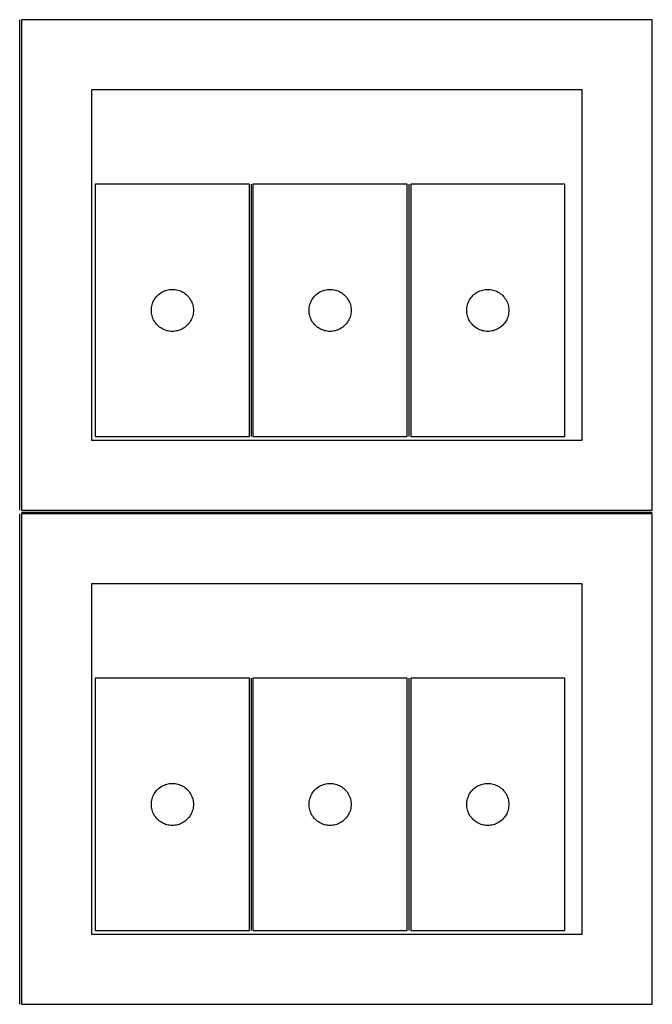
# Model space of a CAD drawing. Header units: millimetres. Extents: x 7 to 1243, y 7 to 2490.
# Tile 7 of 17: x 972 to 1243, y 430 to 851. Entities that reach past the tile are written whole.
import ezdxf

# ---------------------------------------------------------------- set-up
doc = ezdxf.new("R2010")
doc.units = ezdxf.units.MM
doc.layers.add('COMMON', color=5, linetype='CONTINUOUS', true_color=0x0000ff)
doc.layers.add('CUT', color=7, linetype='CONTINUOUS', true_color=0x000000)

msp = doc.modelspace()

# ---------------------------------------------------------------- linework, layer by layer
at = {"layer": 'COMMON'}
for p, q in [((971.75003, 641.000024), (971.75003, 851.000024)), ((1070.851258, 780.565776), (1070.851258, 672.565776)), ((1138.351259, 780.565776), (1138.351259, 672.565776)), ((971.75003, 429.500018), (971.75003, 639.500018)), ((972.50003, 640.250018), (1242.50003, 640.250018)), ((1070.851258, 569.06577), (1070.851258, 461.06577)), ((1138.351259, 569.06577), (1138.351259, 461.06577))]:
    msp.add_line(p, q, dxfattribs=at)
at = {"layer": 'CUT'}
for p, q in [((1242.50003, 851.000024), (972.50003, 851.000024)), ((972.50003, 851.000024), (972.50003, 641.000024)), ((1242.50003, 641.000024), (1242.50003, 851.000024)), ((1212.50003, 821.000024), (1002.50003, 821.000024)), ((1002.50003, 821.000024), (1002.50003, 671.000024)), ((1212.50003, 671.000024), (1212.50003, 821.000024)), ((1070.101258, 780.565776), (1004.101258, 780.565776)), ((1004.101258, 780.565776), (1004.101258, 672.565776)), ((1070.101258, 672.565776), (1070.101258, 780.565776)), ((1137.601259, 780.565776), (1071.601259, 780.565776)), ((1071.601259, 780.565776), (1071.601259, 672.565776)), ((1137.601259, 672.565776), (1137.601259, 780.565776)), ((1139.10126, 780.565776), (1139.10126, 672.565776)), ((1205.10126, 780.565776), (1139.10126, 780.565776)), ((1205.10126, 672.565776), (1205.10126, 780.565776)), ((1031.167146, 733.332334), (1031.622405, 733.705956)), ((1031.622405, 733.705956), (1032.101126, 734.049002)), ((1032.101126, 734.049002), (1032.601258, 734.360004)), ((1032.601258, 734.360004), (1033.12066, 734.63763)), ((1033.12066, 734.63763), (1033.657107, 734.880691)), ((1033.657107, 734.880691), (1034.208303, 735.088147)), ((1034.208303, 735.088147), (1034.771887, 735.259108)), ((1034.771887, 735.259108), (1035.345445, 735.392843)), ((1035.345445, 735.392843), (1035.926522, 735.488779)), ((1035.926522, 735.488779), (1036.51263, 735.546506)), ((1036.51263, 735.546506), (1037.101258, 735.565776)), ((1037.101258, 735.565776), (1037.689886, 735.546506)), ((1037.689886, 735.546506), (1038.275994, 735.488779)), ((1038.275994, 735.488779), (1038.857071, 735.392843)), ((1038.857071, 735.392843), (1039.43063, 735.259108)), ((1039.43063, 735.259108), (1039.994213, 735.088147)), ((1039.994213, 735.088147), (1040.545409, 734.880691)), ((1040.545409, 734.880691), (1041.081856, 734.63763)), ((1041.081856, 734.63763), (1041.601258, 734.360004)), ((1041.601258, 734.360004), (1042.10139, 734.049002)), ((1042.10139, 734.049002), (1042.580111, 733.705956)), ((1042.580111, 733.705956), (1043.035371, 733.332334)), ((1098.667147, 733.332334), (1099.122406, 733.705956)), ((1099.122406, 733.705956), (1099.601127, 734.049002)), ((1099.601127, 734.049002), (1100.101259, 734.360004)), ((1100.101259, 734.360004), (1100.620661, 734.63763)), ((1100.620661, 734.63763), (1101.157108, 734.880691)), ((1101.157108, 734.880691), (1101.708304, 735.088147)), ((1101.708304, 735.088147), (1102.271888, 735.259108)), ((1102.271888, 735.259108), (1102.845446, 735.392843)), ((1102.845446, 735.392843), (1103.426523, 735.488779)), ((1103.426523, 735.488779), (1104.012631, 735.546506)), ((1104.012631, 735.546506), (1104.601259, 735.565776)), ((1104.601259, 735.565776), (1105.189887, 735.546506)), ((1105.189887, 735.546506), (1105.775995, 735.488779)), ((1105.775995, 735.488779), (1106.357072, 735.392843)), ((1106.357072, 735.392843), (1106.930631, 735.259108)), ((1106.930631, 735.259108), (1107.494214, 735.088147)), ((1107.494214, 735.088147), (1108.04541, 734.880691)), ((1108.04541, 734.880691), (1108.581857, 734.63763)), ((1108.581857, 734.63763), (1109.101259, 734.360004)), ((1109.101259, 734.360004), (1109.601391, 734.049002)), ((1109.601391, 734.049002), (1110.080112, 733.705956)), ((1110.080112, 733.705956), (1110.535372, 733.332334)), ((1166.167148, 733.332334), (1166.622407, 733.705956)), ((1166.622407, 733.705956), (1167.101128, 734.049002)), ((1167.101128, 734.049002), (1167.60126, 734.360004)), ((1167.60126, 734.360004), (1168.120662, 734.63763)), ((1168.120662, 734.63763), (1168.657109, 734.880691)), ((1168.657109, 734.880691), (1169.208305, 735.088147)), ((1169.208305, 735.088147), (1169.771889, 735.259108)), ((1169.771889, 735.259108), (1170.345447, 735.392843)), ((1170.345447, 735.392843), (1170.926524, 735.488779)), ((1170.926524, 735.488779), (1171.512632, 735.546506)), ((1171.512632, 735.546506), (1172.10126, 735.565776)), ((1172.10126, 735.565776), (1172.689888, 735.546506)), ((1172.689888, 735.546506), (1173.275996, 735.488779)), ((1173.275996, 735.488779), (1173.857073, 735.392843)), ((1173.857073, 735.392843), (1174.430632, 735.259108)), ((1174.430632, 735.259108), (1174.994215, 735.088147)), ((1174.994215, 735.088147), (1175.545411, 734.880691)), ((1175.545411, 734.880691), (1176.081858, 734.63763)), ((1176.081858, 734.63763), (1176.60126, 734.360004)), ((1176.60126, 734.360004), (1177.101392, 734.049002)), ((1177.101392, 734.049002), (1177.580113, 733.705956)), ((1177.580113, 733.705956), (1178.035373, 733.332334)), ((1028.407926, 728.895147), (1028.578887, 729.458731)), ((1028.578887, 729.458731), (1028.786342, 730.009926)), ((1028.786342, 730.009926), (1029.029403, 730.546374)), ((1029.029403, 730.546374), (1029.30703, 731.065776)), ((1029.30703, 731.065776), (1029.618032, 731.565908)), ((1029.618032, 731.565908), (1029.961078, 732.044628)), ((1029.961078, 732.044628), (1030.3347, 732.499888)), ((1030.3347, 732.499888), (1030.737297, 732.929737)), ((1030.737297, 732.929737), (1031.167146, 733.332334)), ((1043.035371, 733.332334), (1043.465219, 732.929737)), ((1043.465219, 732.929737), (1043.867816, 732.499888)), ((1043.867816, 732.499888), (1044.241438, 732.044628)), ((1044.241438, 732.044628), (1044.584485, 731.565908)), ((1044.584485, 731.565908), (1044.895487, 731.065776)), ((1044.895487, 731.065776), (1045.173113, 730.546374)), ((1045.173113, 730.546374), (1045.416174, 730.009926)), ((1045.416174, 730.009926), (1045.623629, 729.458731)), ((1045.623629, 729.458731), (1045.794591, 728.895147)), ((1095.907927, 728.895147), (1096.078888, 729.458731)), ((1096.078888, 729.458731), (1096.286343, 730.009926)), ((1096.286343, 730.009926), (1096.529404, 730.546374)), ((1096.529404, 730.546374), (1096.807031, 731.065776)), ((1096.807031, 731.065776), (1097.118033, 731.565908)), ((1097.118033, 731.565908), (1097.461079, 732.044628)), ((1097.461079, 732.044628), (1097.834701, 732.499888)), ((1097.834701, 732.499888), (1098.237298, 732.929737)), ((1098.237298, 732.929737), (1098.667147, 733.332334)), ((1110.535372, 733.332334), (1110.96522, 732.929737)), ((1110.96522, 732.929737), (1111.367817, 732.499888)), ((1111.367817, 732.499888), (1111.741439, 732.044628)), ((1111.741439, 732.044628), (1112.084486, 731.565908)), ((1112.084486, 731.565908), (1112.395488, 731.065776)), ((1112.395488, 731.065776), (1112.673114, 730.546374)), ((1112.673114, 730.546374), (1112.916175, 730.009926)), ((1112.916175, 730.009926), (1113.12363, 729.458731)), ((1113.12363, 729.458731), (1113.294592, 728.895147)), ((1163.407928, 728.895147), (1163.578889, 729.458731)), ((1163.578889, 729.458731), (1163.786344, 730.009926)), ((1163.786344, 730.009926), (1164.029405, 730.546374)), ((1164.029405, 730.546374), (1164.307032, 731.065776)), ((1164.307032, 731.065776), (1164.618034, 731.565908)), ((1164.618034, 731.565908), (1164.96108, 732.044628)), ((1164.96108, 732.044628), (1165.334702, 732.499888)), ((1165.334702, 732.499888), (1165.737299, 732.929737)), ((1165.737299, 732.929737), (1166.167148, 733.332334)), ((1178.035373, 733.332334), (1178.465221, 732.929737)), ((1178.465221, 732.929737), (1178.867818, 732.499888)), ((1178.867818, 732.499888), (1179.24144, 732.044628)), ((1179.24144, 732.044628), (1179.584487, 731.565908)), ((1179.584487, 731.565908), (1179.895489, 731.065776)), ((1179.895489, 731.065776), (1180.173115, 730.546374)), ((1180.173115, 730.546374), (1180.416176, 730.009926)), ((1180.416176, 730.009926), (1180.623631, 729.458731)), ((1180.623631, 729.458731), (1180.794593, 728.895147)), ((1028.101258, 726.565776), (1028.120528, 727.154404)), ((1028.120528, 725.977147), (1028.101258, 726.565776)), ((1028.120528, 727.154404), (1028.178254, 727.740511)), ((1028.178254, 725.39104), (1028.120528, 725.977147)), ((1028.178254, 727.740511), (1028.274191, 728.321588)), ((1028.274191, 724.809963), (1028.178254, 725.39104)), ((1028.274191, 728.321588), (1028.407926, 728.895147)), ((1045.794591, 728.895147), (1045.928326, 728.321588)), ((1045.928326, 728.321588), (1046.024262, 727.740511)), ((1046.024262, 725.39104), (1045.928326, 724.809963)), ((1046.024262, 727.740511), (1046.081988, 727.154404)), ((1046.081988, 725.977147), (1046.024262, 725.39104)), ((1046.081988, 727.154404), (1046.101258, 726.565776)), ((1046.101258, 726.565776), (1046.081988, 725.977147)), ((1095.601259, 726.565776), (1095.620529, 727.154404)), ((1095.620529, 725.977147), (1095.601259, 726.565776)), ((1095.620529, 727.154404), (1095.678255, 727.740511)), ((1095.678255, 725.39104), (1095.620529, 725.977147)), ((1095.678255, 727.740511), (1095.774192, 728.321588)), ((1095.774192, 724.809963), (1095.678255, 725.39104)), ((1095.774192, 728.321588), (1095.907927, 728.895147)), ((1113.294592, 728.895147), (1113.428327, 728.321588)), ((1113.428327, 728.321588), (1113.524263, 727.740511)), ((1113.524263, 725.39104), (1113.428327, 724.809963)), ((1113.524263, 727.740511), (1113.581989, 727.154404)), ((1113.581989, 725.977147), (1113.524263, 725.39104)), ((1113.581989, 727.154404), (1113.601259, 726.565776)), ((1113.601259, 726.565776), (1113.581989, 725.977147)), ((1163.10126, 726.565776), (1163.12053, 727.154404)), ((1163.12053, 725.977147), (1163.10126, 726.565776)), ((1163.12053, 727.154404), (1163.178256, 727.740511)), ((1163.178256, 725.39104), (1163.12053, 725.977147)), ((1163.178256, 727.740511), (1163.274193, 728.321588)), ((1163.274193, 724.809963), (1163.178256, 725.39104)), ((1163.274193, 728.321588), (1163.407928, 728.895147)), ((1180.794593, 728.895147), (1180.928328, 728.321588)), ((1180.928328, 728.321588), (1181.024264, 727.740511)), ((1181.024264, 725.39104), (1180.928328, 724.809963)), ((1181.024264, 727.740511), (1181.08199, 727.154404)), ((1181.08199, 725.977147), (1181.024264, 725.39104)), ((1181.08199, 727.154404), (1181.10126, 726.565776)), ((1181.10126, 726.565776), (1181.08199, 725.977147)), ((1028.407926, 724.236404), (1028.274191, 724.809963)), ((1028.578887, 723.67282), (1028.407926, 724.236404)), ((1028.786342, 723.121625), (1028.578887, 723.67282)), ((1029.029403, 722.585177), (1028.786342, 723.121625)), ((1029.30703, 722.065776), (1029.029403, 722.585177)), ((1029.618032, 721.565643), (1029.30703, 722.065776)), ((1029.961078, 721.086923), (1029.618032, 721.565643)), ((1030.3347, 720.631663), (1029.961078, 721.086923)), ((1044.241438, 721.086923), (1043.867816, 720.631663)), ((1044.584485, 721.565643), (1044.241438, 721.086923)), ((1044.895487, 722.065776), (1044.584485, 721.565643)), ((1045.173113, 722.585177), (1044.895487, 722.065776)), ((1045.416174, 723.121625), (1045.173113, 722.585177)), ((1045.623629, 723.67282), (1045.416174, 723.121625)), ((1045.794591, 724.236404), (1045.623629, 723.67282)), ((1045.928326, 724.809963), (1045.794591, 724.236404)), ((1095.907927, 724.236404), (1095.774192, 724.809963)), ((1096.078888, 723.67282), (1095.907927, 724.236404)), ((1096.286343, 723.121625), (1096.078888, 723.67282)), ((1096.529404, 722.585177), (1096.286343, 723.121625)), ((1096.807031, 722.065776), (1096.529404, 722.585177)), ((1097.118033, 721.565643), (1096.807031, 722.065776)), ((1097.461079, 721.086923), (1097.118033, 721.565643)), ((1097.834701, 720.631663), (1097.461079, 721.086923)), ((1111.741439, 721.086923), (1111.367817, 720.631663)), ((1112.084486, 721.565643), (1111.741439, 721.086923)), ((1112.395488, 722.065776), (1112.084486, 721.565643)), ((1112.673114, 722.585177), (1112.395488, 722.065776)), ((1112.916175, 723.121625), (1112.673114, 722.585177)), ((1113.12363, 723.67282), (1112.916175, 723.121625)), ((1113.294592, 724.236404), (1113.12363, 723.67282)), ((1113.428327, 724.809963), (1113.294592, 724.236404)), ((1163.407928, 724.236404), (1163.274193, 724.809963)), ((1163.578889, 723.67282), (1163.407928, 724.236404)), ((1163.786344, 723.121625), (1163.578889, 723.67282)), ((1164.029405, 722.585177), (1163.786344, 723.121625)), ((1164.307032, 722.065776), (1164.029405, 722.585177)), ((1164.618034, 721.565643), (1164.307032, 722.065776)), ((1164.96108, 721.086923), (1164.618034, 721.565643)), ((1165.334702, 720.631663), (1164.96108, 721.086923)), ((1179.24144, 721.086923), (1178.867818, 720.631663)), ((1179.584487, 721.565643), (1179.24144, 721.086923)), ((1179.895489, 722.065776), (1179.584487, 721.565643)), ((1180.173115, 722.585177), (1179.895489, 722.065776)), ((1180.416176, 723.121625), (1180.173115, 722.585177)), ((1180.623631, 723.67282), (1180.416176, 723.121625)), ((1180.794593, 724.236404), (1180.623631, 723.67282)), ((1180.928328, 724.809963), (1180.794593, 724.236404)), ((1030.737297, 720.201815), (1030.3347, 720.631663)), ((1031.167146, 719.799217), (1030.737297, 720.201815)), ((1031.622405, 719.425596), (1031.167146, 719.799217)), ((1032.101126, 719.082549), (1031.622405, 719.425596)), ((1032.601258, 718.771547), (1032.101126, 719.082549)), ((1033.12066, 718.493921), (1032.601258, 718.771547)), ((1033.657107, 718.25086), (1033.12066, 718.493921)), ((1034.208303, 718.043404), (1033.657107, 718.25086)), ((1034.771887, 717.872443), (1034.208303, 718.043404)), ((1035.345445, 717.738708), (1034.771887, 717.872443)), ((1035.926522, 717.642772), (1035.345445, 717.738708)), ((1036.51263, 717.585045), (1035.926522, 717.642772)), ((1037.101258, 717.565776), (1036.51263, 717.585045)), ((1037.689886, 717.585045), (1037.101258, 717.565776)), ((1038.275994, 717.642772), (1037.689886, 717.585045)), ((1038.857071, 717.738708), (1038.275994, 717.642772)), ((1039.43063, 717.872443), (1038.857071, 717.738708)), ((1039.994213, 718.043404), (1039.43063, 717.872443)), ((1040.545409, 718.25086), (1039.994213, 718.043404)), ((1041.081856, 718.493921), (1040.545409, 718.25086)), ((1041.601258, 718.771547), (1041.081856, 718.493921)), ((1042.10139, 719.082549), (1041.601258, 718.771547)), ((1042.580111, 719.425596), (1042.10139, 719.082549)), ((1043.035371, 719.799217), (1042.580111, 719.425596)), ((1043.465219, 720.201815), (1043.035371, 719.799217)), ((1043.867816, 720.631663), (1043.465219, 720.201815)), ((1098.237298, 720.201815), (1097.834701, 720.631663)), ((1098.667147, 719.799217), (1098.237298, 720.201815)), ((1099.122406, 719.425596), (1098.667147, 719.799217)), ((1099.601127, 719.082549), (1099.122406, 719.425596)), ((1100.101259, 718.771547), (1099.601127, 719.082549)), ((1100.620661, 718.493921), (1100.101259, 718.771547)), ((1101.157108, 718.25086), (1100.620661, 718.493921)), ((1101.708304, 718.043404), (1101.157108, 718.25086)), ((1102.271888, 717.872443), (1101.708304, 718.043404)), ((1102.845446, 717.738708), (1102.271888, 717.872443)), ((1103.426523, 717.642772), (1102.845446, 717.738708)), ((1104.012631, 717.585045), (1103.426523, 717.642772)), ((1104.601259, 717.565776), (1104.012631, 717.585045)), ((1105.189887, 717.585045), (1104.601259, 717.565776)), ((1105.775995, 717.642772), (1105.189887, 717.585045)), ((1106.357072, 717.738708), (1105.775995, 717.642772)), ((1106.930631, 717.872443), (1106.357072, 717.738708)), ((1107.494214, 718.043404), (1106.930631, 717.872443)), ((1108.04541, 718.25086), (1107.494214, 718.043404)), ((1108.581857, 718.493921), (1108.04541, 718.25086)), ((1109.101259, 718.771547), (1108.581857, 718.493921)), ((1109.601391, 719.082549), (1109.101259, 718.771547)), ((1110.080112, 719.425596), (1109.601391, 719.082549)), ((1110.535372, 719.799217), (1110.080112, 719.425596)), ((1110.96522, 720.201815), (1110.535372, 719.799217)), ((1111.367817, 720.631663), (1110.96522, 720.201815)), ((1165.737299, 720.201815), (1165.334702, 720.631663)), ((1166.167148, 719.799217), (1165.737299, 720.201815)), ((1166.622407, 719.425596), (1166.167148, 719.799217)), ((1167.101128, 719.082549), (1166.622407, 719.425596)), ((1167.60126, 718.771547), (1167.101128, 719.082549)), ((1168.120662, 718.493921), (1167.60126, 718.771547)), ((1168.657109, 718.25086), (1168.120662, 718.493921)), ((1169.208305, 718.043404), (1168.657109, 718.25086)), ((1169.771889, 717.872443), (1169.208305, 718.043404)), ((1170.345447, 717.738708), (1169.771889, 717.872443)), ((1170.926524, 717.642772), (1170.345447, 717.738708)), ((1171.512632, 717.585045), (1170.926524, 717.642772)), ((1172.10126, 717.565776), (1171.512632, 717.585045)), ((1172.689888, 717.585045), (1172.10126, 717.565776)), ((1173.275996, 717.642772), (1172.689888, 717.585045)), ((1173.857073, 717.738708), (1173.275996, 717.642772)), ((1174.430632, 717.872443), (1173.857073, 717.738708)), ((1174.994215, 718.043404), (1174.430632, 717.872443)), ((1175.545411, 718.25086), (1174.994215, 718.043404)), ((1176.081858, 718.493921), (1175.545411, 718.25086)), ((1176.60126, 718.771547), (1176.081858, 718.493921)), ((1177.101392, 719.082549), (1176.60126, 718.771547)), ((1177.580113, 719.425596), (1177.101392, 719.082549)), ((1178.035373, 719.799217), (1177.580113, 719.425596)), ((1178.465221, 720.201815), (1178.035373, 719.799217)), ((1178.867818, 720.631663), (1178.465221, 720.201815)), ((1002.50003, 671.000024), (1212.50003, 671.000024)), ((1004.101258, 672.565776), (1070.101258, 672.565776)), ((1071.601259, 672.565776), (1137.601259, 672.565776)), ((1139.10126, 672.565776), (1205.10126, 672.565776)), ((972.50003, 641.000024), (1242.50003, 641.000024)), ((1242.50003, 639.500018), (972.50003, 639.500018)), ((972.50003, 639.500018), (972.50003, 429.500018)), ((1242.50003, 429.500018), (1242.50003, 639.500018)), ((1212.50003, 609.500018), (1002.50003, 609.500018)), ((1002.50003, 609.500018), (1002.50003, 459.500018)), ((1212.50003, 459.500018), (1212.50003, 609.500018)), ((1070.101258, 569.06577), (1004.101258, 569.06577)), ((1004.101258, 569.06577), (1004.101258, 461.06577)), ((1070.101258, 461.06577), (1070.101258, 569.06577)), ((1137.601259, 569.06577), (1071.601259, 569.06577)), ((1071.601259, 569.06577), (1071.601259, 461.06577)), ((1137.601259, 461.06577), (1137.601259, 569.06577)), ((1139.10126, 569.06577), (1139.10126, 461.06577)), ((1205.10126, 569.06577), (1139.10126, 569.06577)), ((1205.10126, 461.06577), (1205.10126, 569.06577)), ((1032.101126, 522.548996), (1032.601258, 522.859998)), ((1032.601258, 522.859998), (1033.12066, 523.137624)), ((1033.12066, 523.137624), (1033.657107, 523.380685)), ((1033.657107, 523.380685), (1034.208303, 523.588141)), ((1034.208303, 523.588141), (1034.771887, 523.759102)), ((1034.771887, 523.759102), (1035.345445, 523.892837)), ((1035.345445, 523.892837), (1035.926522, 523.988773)), ((1035.926522, 523.988773), (1036.51263, 524.0465)), ((1036.51263, 524.0465), (1037.101258, 524.06577)), ((1037.101258, 524.06577), (1037.689886, 524.0465)), ((1037.689886, 524.0465), (1038.275994, 523.988773)), ((1038.275994, 523.988773), (1038.857071, 523.892837)), ((1038.857071, 523.892837), (1039.43063, 523.759102)), ((1039.43063, 523.759102), (1039.994213, 523.588141)), ((1039.994213, 523.588141), (1040.545409, 523.380685)), ((1040.545409, 523.380685), (1041.081856, 523.137624)), ((1041.081856, 523.137624), (1041.601258, 522.859998)), ((1041.601258, 522.859998), (1042.10139, 522.548996)), ((1099.601127, 522.548996), (1100.101259, 522.859998)), ((1100.101259, 522.859998), (1100.620661, 523.137624)), ((1100.620661, 523.137624), (1101.157108, 523.380685)), ((1101.157108, 523.380685), (1101.708304, 523.588141)), ((1101.708304, 523.588141), (1102.271888, 523.759102)), ((1102.271888, 523.759102), (1102.845446, 523.892837)), ((1102.845446, 523.892837), (1103.426523, 523.988773)), ((1103.426523, 523.988773), (1104.012631, 524.0465)), ((1104.012631, 524.0465), (1104.601259, 524.06577)), ((1104.601259, 524.06577), (1105.189887, 524.0465)), ((1105.189887, 524.0465), (1105.775995, 523.988773)), ((1105.775995, 523.988773), (1106.357072, 523.892837)), ((1106.357072, 523.892837), (1106.930631, 523.759102)), ((1106.930631, 523.759102), (1107.494214, 523.588141)), ((1107.494214, 523.588141), (1108.04541, 523.380685)), ((1108.04541, 523.380685), (1108.581857, 523.137624)), ((1108.581857, 523.137624), (1109.101259, 522.859998)), ((1109.101259, 522.859998), (1109.601391, 522.548996)), ((1167.101128, 522.548996), (1167.60126, 522.859998)), ((1167.60126, 522.859998), (1168.120662, 523.137624)), ((1168.120662, 523.137624), (1168.657109, 523.380685)), ((1168.657109, 523.380685), (1169.208305, 523.588141)), ((1169.208305, 523.588141), (1169.771889, 523.759102)), ((1169.771889, 523.759102), (1170.345447, 523.892837)), ((1170.345447, 523.892837), (1170.926524, 523.988773)), ((1170.926524, 523.988773), (1171.512632, 524.0465)), ((1171.512632, 524.0465), (1172.10126, 524.06577)), ((1172.10126, 524.06577), (1172.689888, 524.0465)), ((1172.689888, 524.0465), (1173.275996, 523.988773)), ((1173.275996, 523.988773), (1173.857073, 523.892837)), ((1173.857073, 523.892837), (1174.430632, 523.759102)), ((1174.430632, 523.759102), (1174.994215, 523.588141)), ((1174.994215, 523.588141), (1175.545411, 523.380685)), ((1175.545411, 523.380685), (1176.081858, 523.137624)), ((1176.081858, 523.137624), (1176.60126, 522.859998)), ((1176.60126, 522.859998), (1177.101392, 522.548996)), ((1028.578887, 517.958725), (1028.786342, 518.50992)), ((1028.786342, 518.50992), (1029.029403, 519.046368)), ((1029.029403, 519.046368), (1029.30703, 519.56577)), ((1029.30703, 519.56577), (1029.618032, 520.065902)), ((1029.618032, 520.065902), (1029.961078, 520.544622)), ((1029.961078, 520.544622), (1030.3347, 520.999882)), ((1030.3347, 520.999882), (1030.737297, 521.429731)), ((1030.737297, 521.429731), (1031.167146, 521.832328)), ((1031.167146, 521.832328), (1031.622405, 522.20595)), ((1031.622405, 522.20595), (1032.101126, 522.548996)), ((1042.10139, 522.548996), (1042.580111, 522.20595)), ((1042.580111, 522.20595), (1043.035371, 521.832328)), ((1043.035371, 521.832328), (1043.465219, 521.429731)), ((1043.465219, 521.429731), (1043.867816, 520.999882)), ((1043.867816, 520.999882), (1044.241438, 520.544622)), ((1044.241438, 520.544622), (1044.584485, 520.065902)), ((1044.584485, 520.065902), (1044.895487, 519.56577)), ((1044.895487, 519.56577), (1045.173113, 519.046368)), ((1045.173113, 519.046368), (1045.416174, 518.50992)), ((1045.416174, 518.50992), (1045.623629, 517.958725)), ((1096.078888, 517.958725), (1096.286343, 518.50992)), ((1096.286343, 518.50992), (1096.529404, 519.046368)), ((1096.529404, 519.046368), (1096.807031, 519.56577)), ((1096.807031, 519.56577), (1097.118033, 520.065902)), ((1097.118033, 520.065902), (1097.461079, 520.544622)), ((1097.461079, 520.544622), (1097.834701, 520.999882)), ((1097.834701, 520.999882), (1098.237298, 521.429731)), ((1098.237298, 521.429731), (1098.667147, 521.832328)), ((1098.667147, 521.832328), (1099.122406, 522.20595)), ((1099.122406, 522.20595), (1099.601127, 522.548996)), ((1109.601391, 522.548996), (1110.080112, 522.20595)), ((1110.080112, 522.20595), (1110.535372, 521.832328)), ((1110.535372, 521.832328), (1110.96522, 521.429731)), ((1110.96522, 521.429731), (1111.367817, 520.999882)), ((1111.367817, 520.999882), (1111.741439, 520.544622)), ((1111.741439, 520.544622), (1112.084486, 520.065902)), ((1112.084486, 520.065902), (1112.395488, 519.56577)), ((1112.395488, 519.56577), (1112.673114, 519.046368)), ((1112.673114, 519.046368), (1112.916175, 518.50992)), ((1112.916175, 518.50992), (1113.12363, 517.958725)), ((1163.578889, 517.958725), (1163.786344, 518.50992)), ((1163.786344, 518.50992), (1164.029405, 519.046368)), ((1164.029405, 519.046368), (1164.307032, 519.56577)), ((1164.307032, 519.56577), (1164.618034, 520.065902)), ((1164.618034, 520.065902), (1164.96108, 520.544622)), ((1164.96108, 520.544622), (1165.334702, 520.999882)), ((1165.334702, 520.999882), (1165.737299, 521.429731)), ((1165.737299, 521.429731), (1166.167148, 521.832328)), ((1166.167148, 521.832328), (1166.622407, 522.20595)), ((1166.622407, 522.20595), (1167.101128, 522.548996)), ((1177.101392, 522.548996), (1177.580113, 522.20595)), ((1177.580113, 522.20595), (1178.035373, 521.832328)), ((1178.035373, 521.832328), (1178.465221, 521.429731)), ((1178.465221, 521.429731), (1178.867818, 520.999882)), ((1178.867818, 520.999882), (1179.24144, 520.544622)), ((1179.24144, 520.544622), (1179.584487, 520.065902)), ((1179.584487, 520.065902), (1179.895489, 519.56577)), ((1179.895489, 519.56577), (1180.173115, 519.046368)), ((1180.173115, 519.046368), (1180.416176, 518.50992)), ((1180.416176, 518.50992), (1180.623631, 517.958725)), ((1028.101258, 515.06577), (1028.120528, 515.654398)), ((1028.120528, 514.477141), (1028.101258, 515.06577)), ((1028.120528, 515.654398), (1028.178254, 516.240505)), ((1028.178254, 513.891034), (1028.120528, 514.477141)), ((1028.178254, 516.240505), (1028.274191, 516.821582)), ((1028.274191, 516.821582), (1028.407926, 517.395141)), ((1028.407926, 517.395141), (1028.578887, 517.958725)), ((1045.623629, 517.958725), (1045.794591, 517.395141)), ((1045.794591, 517.395141), (1045.928326, 516.821582)), ((1045.928326, 516.821582), (1046.024262, 516.240505)), ((1046.024262, 516.240505), (1046.081988, 515.654398)), ((1046.081988, 514.477141), (1046.024262, 513.891034)), ((1046.081988, 515.654398), (1046.101258, 515.06577)), ((1046.101258, 515.06577), (1046.081988, 514.477141)), ((1095.601259, 515.06577), (1095.620529, 515.654398)), ((1095.620529, 514.477141), (1095.601259, 515.06577)), ((1095.620529, 515.654398), (1095.678255, 516.240505)), ((1095.678255, 513.891034), (1095.620529, 514.477141)), ((1095.678255, 516.240505), (1095.774192, 516.821582)), ((1095.774192, 516.821582), (1095.907927, 517.395141)), ((1095.907927, 517.395141), (1096.078888, 517.958725)), ((1113.12363, 517.958725), (1113.294592, 517.395141)), ((1113.294592, 517.395141), (1113.428327, 516.821582)), ((1113.428327, 516.821582), (1113.524263, 516.240505)), ((1113.524263, 516.240505), (1113.581989, 515.654398)), ((1113.581989, 514.477141), (1113.524263, 513.891034)), ((1113.581989, 515.654398), (1113.601259, 515.06577)), ((1113.601259, 515.06577), (1113.581989, 514.477141)), ((1163.10126, 515.06577), (1163.12053, 515.654398)), ((1163.12053, 514.477141), (1163.10126, 515.06577)), ((1163.12053, 515.654398), (1163.178256, 516.240505)), ((1163.178256, 513.891034), (1163.12053, 514.477141)), ((1163.178256, 516.240505), (1163.274193, 516.821582)), ((1163.274193, 516.821582), (1163.407928, 517.395141)), ((1163.407928, 517.395141), (1163.578889, 517.958725)), ((1180.623631, 517.958725), (1180.794593, 517.395141)), ((1180.794593, 517.395141), (1180.928328, 516.821582)), ((1180.928328, 516.821582), (1181.024264, 516.240505)), ((1181.024264, 516.240505), (1181.08199, 515.654398)), ((1181.08199, 514.477141), (1181.024264, 513.891034)), ((1181.08199, 515.654398), (1181.10126, 515.06577)), ((1181.10126, 515.06577), (1181.08199, 514.477141)), ((1028.274191, 513.309957), (1028.178254, 513.891034)), ((1028.407926, 512.736398), (1028.274191, 513.309957)), ((1028.578887, 512.172814), (1028.407926, 512.736398)), ((1028.786342, 511.621619), (1028.578887, 512.172814)), ((1029.029403, 511.085171), (1028.786342, 511.621619)), ((1029.30703, 510.56577), (1029.029403, 511.085171)), ((1029.618032, 510.065637), (1029.30703, 510.56577)), ((1029.961078, 509.586917), (1029.618032, 510.065637)), ((1044.584485, 510.065637), (1044.241438, 509.586917)), ((1044.895487, 510.56577), (1044.584485, 510.065637)), ((1045.173113, 511.085171), (1044.895487, 510.56577)), ((1045.416174, 511.621619), (1045.173113, 511.085171)), ((1045.623629, 512.172814), (1045.416174, 511.621619)), ((1045.794591, 512.736398), (1045.623629, 512.172814)), ((1045.928326, 513.309957), (1045.794591, 512.736398)), ((1046.024262, 513.891034), (1045.928326, 513.309957)), ((1095.774192, 513.309957), (1095.678255, 513.891034)), ((1095.907927, 512.736398), (1095.774192, 513.309957)), ((1096.078888, 512.172814), (1095.907927, 512.736398)), ((1096.286343, 511.621619), (1096.078888, 512.172814)), ((1096.529404, 511.085171), (1096.286343, 511.621619)), ((1096.807031, 510.56577), (1096.529404, 511.085171)), ((1097.118033, 510.065637), (1096.807031, 510.56577)), ((1097.461079, 509.586917), (1097.118033, 510.065637)), ((1112.084486, 510.065637), (1111.741439, 509.586917)), ((1112.395488, 510.56577), (1112.084486, 510.065637)), ((1112.673114, 511.085171), (1112.395488, 510.56577)), ((1112.916175, 511.621619), (1112.673114, 511.085171)), ((1113.12363, 512.172814), (1112.916175, 511.621619)), ((1113.294592, 512.736398), (1113.12363, 512.172814)), ((1113.428327, 513.309957), (1113.294592, 512.736398)), ((1113.524263, 513.891034), (1113.428327, 513.309957)), ((1163.274193, 513.309957), (1163.178256, 513.891034)), ((1163.407928, 512.736398), (1163.274193, 513.309957)), ((1163.578889, 512.172814), (1163.407928, 512.736398)), ((1163.786344, 511.621619), (1163.578889, 512.172814)), ((1164.029405, 511.085171), (1163.786344, 511.621619)), ((1164.307032, 510.56577), (1164.029405, 511.085171)), ((1164.618034, 510.065637), (1164.307032, 510.56577)), ((1164.96108, 509.586917), (1164.618034, 510.065637)), ((1179.584487, 510.065637), (1179.24144, 509.586917)), ((1179.895489, 510.56577), (1179.584487, 510.065637)), ((1180.173115, 511.085171), (1179.895489, 510.56577)), ((1180.416176, 511.621619), (1180.173115, 511.085171)), ((1180.623631, 512.172814), (1180.416176, 511.621619)), ((1180.794593, 512.736398), (1180.623631, 512.172814)), ((1180.928328, 513.309957), (1180.794593, 512.736398)), ((1181.024264, 513.891034), (1180.928328, 513.309957)), ((1030.3347, 509.131657), (1029.961078, 509.586917)), ((1030.737297, 508.701809), (1030.3347, 509.131657)), ((1031.167146, 508.299211), (1030.737297, 508.701809)), ((1031.622405, 507.92559), (1031.167146, 508.299211)), ((1032.101126, 507.582543), (1031.622405, 507.92559)), ((1032.601258, 507.271541), (1032.101126, 507.582543)), ((1033.12066, 506.993915), (1032.601258, 507.271541)), ((1033.657107, 506.750854), (1033.12066, 506.993915)), ((1034.208303, 506.543398), (1033.657107, 506.750854)), ((1034.771887, 506.372437), (1034.208303, 506.543398)), ((1035.345445, 506.238702), (1034.771887, 506.372437)), ((1035.926522, 506.142766), (1035.345445, 506.238702)), ((1036.51263, 506.085039), (1035.926522, 506.142766)), ((1037.101258, 506.06577), (1036.51263, 506.085039)), ((1037.689886, 506.085039), (1037.101258, 506.06577)), ((1038.275994, 506.142766), (1037.689886, 506.085039)), ((1038.857071, 506.238702), (1038.275994, 506.142766)), ((1039.43063, 506.372437), (1038.857071, 506.238702)), ((1039.994213, 506.543398), (1039.43063, 506.372437)), ((1040.545409, 506.750854), (1039.994213, 506.543398)), ((1041.081856, 506.993915), (1040.545409, 506.750854)), ((1041.601258, 507.271541), (1041.081856, 506.993915)), ((1042.10139, 507.582543), (1041.601258, 507.271541)), ((1042.580111, 507.92559), (1042.10139, 507.582543)), ((1043.035371, 508.299211), (1042.580111, 507.92559)), ((1043.465219, 508.701809), (1043.035371, 508.299211)), ((1043.867816, 509.131657), (1043.465219, 508.701809)), ((1044.241438, 509.586917), (1043.867816, 509.131657)), ((1097.834701, 509.131657), (1097.461079, 509.586917)), ((1098.237298, 508.701809), (1097.834701, 509.131657)), ((1098.667147, 508.299211), (1098.237298, 508.701809)), ((1099.122406, 507.92559), (1098.667147, 508.299211)), ((1099.601127, 507.582543), (1099.122406, 507.92559)), ((1100.101259, 507.271541), (1099.601127, 507.582543)), ((1100.620661, 506.993915), (1100.101259, 507.271541)), ((1101.157108, 506.750854), (1100.620661, 506.993915)), ((1101.708304, 506.543398), (1101.157108, 506.750854)), ((1102.271888, 506.372437), (1101.708304, 506.543398)), ((1102.845446, 506.238702), (1102.271888, 506.372437)), ((1103.426523, 506.142766), (1102.845446, 506.238702)), ((1104.012631, 506.085039), (1103.426523, 506.142766)), ((1104.601259, 506.06577), (1104.012631, 506.085039)), ((1105.189887, 506.085039), (1104.601259, 506.06577)), ((1105.775995, 506.142766), (1105.189887, 506.085039)), ((1106.357072, 506.238702), (1105.775995, 506.142766)), ((1106.930631, 506.372437), (1106.357072, 506.238702)), ((1107.494214, 506.543398), (1106.930631, 506.372437)), ((1108.04541, 506.750854), (1107.494214, 506.543398)), ((1108.581857, 506.993915), (1108.04541, 506.750854)), ((1109.101259, 507.271541), (1108.581857, 506.993915)), ((1109.601391, 507.582543), (1109.101259, 507.271541)), ((1110.080112, 507.92559), (1109.601391, 507.582543)), ((1110.535372, 508.299211), (1110.080112, 507.92559)), ((1110.96522, 508.701809), (1110.535372, 508.299211)), ((1111.367817, 509.131657), (1110.96522, 508.701809)), ((1111.741439, 509.586917), (1111.367817, 509.131657)), ((1165.334702, 509.131657), (1164.96108, 509.586917)), ((1165.737299, 508.701809), (1165.334702, 509.131657)), ((1166.167148, 508.299211), (1165.737299, 508.701809)), ((1166.622407, 507.92559), (1166.167148, 508.299211)), ((1167.101128, 507.582543), (1166.622407, 507.92559)), ((1167.60126, 507.271541), (1167.101128, 507.582543)), ((1168.120662, 506.993915), (1167.60126, 507.271541)), ((1168.657109, 506.750854), (1168.120662, 506.993915)), ((1169.208305, 506.543398), (1168.657109, 506.750854)), ((1169.771889, 506.372437), (1169.208305, 506.543398)), ((1170.345447, 506.238702), (1169.771889, 506.372437)), ((1170.926524, 506.142766), (1170.345447, 506.238702)), ((1171.512632, 506.085039), (1170.926524, 506.142766)), ((1172.10126, 506.06577), (1171.512632, 506.085039)), ((1172.689888, 506.085039), (1172.10126, 506.06577)), ((1173.275996, 506.142766), (1172.689888, 506.085039)), ((1173.857073, 506.238702), (1173.275996, 506.142766)), ((1174.430632, 506.372437), (1173.857073, 506.238702)), ((1174.994215, 506.543398), (1174.430632, 506.372437)), ((1175.545411, 506.750854), (1174.994215, 506.543398)), ((1176.081858, 506.993915), (1175.545411, 506.750854)), ((1176.60126, 507.271541), (1176.081858, 506.993915)), ((1177.101392, 507.582543), (1176.60126, 507.271541)), ((1177.580113, 507.92559), (1177.101392, 507.582543)), ((1178.035373, 508.299211), (1177.580113, 507.92559)), ((1178.465221, 508.701809), (1178.035373, 508.299211)), ((1178.867818, 509.131657), (1178.465221, 508.701809)), ((1179.24144, 509.586917), (1178.867818, 509.131657)), ((1002.50003, 459.500018), (1212.50003, 459.500018)), ((1004.101258, 461.06577), (1070.101258, 461.06577)), ((1071.601259, 461.06577), (1137.601259, 461.06577)), ((1139.10126, 461.06577), (1205.10126, 461.06577)), ((972.50003, 429.500018), (1242.50003, 429.500018))]:
    msp.add_line(p, q, dxfattribs=at)

doc.saveas('drawing.dxf')
